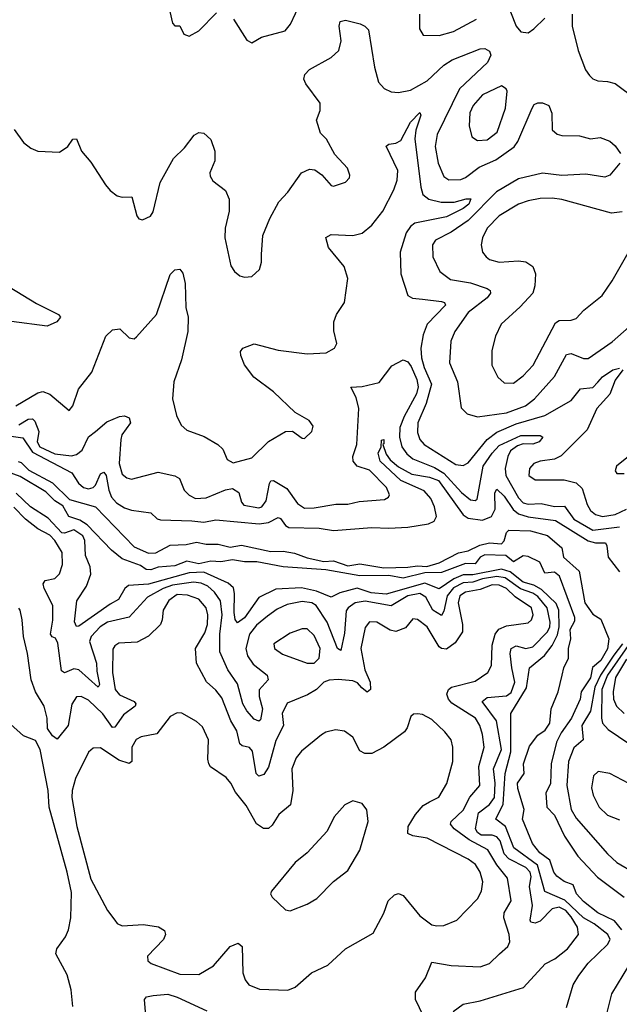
# Model space of a CAD drawing. Extents: x 2056909 to 2160450, y 827444 to 1016825.
# Tile 149 of 256: x 2122829 to 2125325, y 888015 to 892113. Entities that reach past the tile are written whole.
import ezdxf

# ---------------------------------------------------------------- set-up
doc = ezdxf.new("R2010")
doc.units = 0

msp = doc.modelspace()

# ---------------------------------------------------------------- linework, layer by layer
at = {"layer": '0CON10XD'}
for points in [[(2123446.7, 892176.7), (2123465, 892097.5), (2123475, 892086.7), (2123495, 892086.7), (2123512.3, 892052.3), (2123535, 892043.8), (2123574.1, 892065.9), (2123648.3, 892141.7)], [(2123718.8, 892115), (2123775, 892027.5), (2123795, 892016.7), (2123835, 892039.2), (2123934.3, 892065.7), (2123956.4, 892093.6), (2123997.7, 892182.3)], [(2124493.3, 892135), (2124492.5, 892075), (2124508.6, 892048.6), (2124575, 892046.5), (2124635, 892063.3), (2124730.6, 892115)], [(2124871.4, 892145), (2124895, 892086.2), (2124915, 892062.5), (2124945, 892057.5), (2124969.2, 892075), (2125015, 892118.9)], [(2125128, 892135), (2125128.1, 892085), (2125152.9, 891985), (2125184.4, 891904.4), (2125200.9, 891880.9), (2125215, 891866.2), (2125235, 891858), (2125275, 891856), (2125306.8, 891846.8), (2125395, 891782), (2125465, 891752.5)], [(2122806, 891656), (2122845, 891601.4), (2122875, 891578.1), (2122905, 891565.8), (2122995, 891561.2), (2123028.8, 891585), (2123050, 891615), (2123065, 891616.7), (2123086.2, 891565), (2123125, 891520), (2123185.8, 891425), (2123205, 891402), (2123235, 891380), (2123255, 891374), (2123296.2, 891375), (2123316.6, 891296.6), (2123325, 891283.8), (2123340.7, 891279.3), (2123373.3, 891295), (2123385, 891313.3), (2123413.8, 891435), (2123469.4, 891535), (2123515, 891579.2), (2123555, 891632.5), (2123575, 891642.9), (2123595, 891640), (2123624.4, 891614.4), (2123641.9, 891565), (2123640.6, 891525), (2123620, 891475), (2123621.3, 891461.3), (2123632.4, 891442.4), (2123685, 891402), (2123701.4, 891365), (2123700.6, 891315), (2123684.5, 891245), (2123682.2, 891205), (2123708.3, 891088.3), (2123723.3, 891065), (2123745, 891046.7), (2123765, 891041.2), (2123795, 891043.8), (2123827.7, 891072.3), (2123836.1, 891103.9), (2123835.9, 891135.9), (2123841.5, 891215), (2123870.6, 891285), (2123907.1, 891355), (2123944.4, 891395), (2124001.4, 891475), (2124035, 891490.6), (2124057.6, 891487.6), (2124086.3, 891466.3), (2124125, 891422), (2124135, 891419.2), (2124185, 891436.2), (2124201.2, 891455), (2124203.8, 891465), (2124192.9, 891495), (2124141.2, 891551.2), (2124105.7, 891615), (2124080.9, 891640.9), (2124064.4, 891695), (2124080, 891735), (2124079.2, 891765), (2124020, 891845), (2124012, 891865), (2124016, 891885), (2124035.8, 891905), (2124125.8, 891955), (2124157.1, 891985), (2124166.7, 892025), (2124158.5, 892085), (2124163.3, 892105), (2124185, 892111.1), (2124246, 892096), (2124266, 892086), (2124280.2, 892070.2), (2124305.4, 891915), (2124322.3, 891852.3), (2124346.2, 891826.2), (2124375, 891811.8), (2124405, 891809.6), (2124455, 891819.5), (2124525, 891857.6), (2124595, 891922.8), (2124628.9, 891945), (2124745, 891991.8), (2124765, 891992.2), (2124785, 891982), (2124790, 891965), (2124776.1, 891935), (2124660, 891825), (2124566.8, 891635), (2124558.9, 891585), (2124570.3, 891515), (2124595, 891460), (2124615, 891446.5), (2124665, 891448), (2124685, 891455.9), (2124741.9, 891498.1), (2124810.4, 891529.6), (2124886.6, 891583.4), (2124902.9, 891605), (2124961.4, 891745), (2124970.8, 891759.2), (2124985, 891766.2), (2125005, 891766.3), (2125031.5, 891755), (2125044.2, 891724.2), (2125044.6, 891654.6), (2125066.3, 891636.3), (2125085, 891630.5), (2125159.4, 891629.4), (2125205, 891616.5), (2125245, 891622.9), (2125285, 891606.9), (2125307.4, 891587.4), (2125330, 891555)], [(2124735, 891610), (2124775, 891613.1), (2124816.2, 891645), (2124850.4, 891745), (2124858.1, 891815), (2124854, 891825), (2124835, 891836.7), (2124755, 891799.6), (2124717.1, 891755), (2124702.8, 891725), (2124700.3, 891670.3), (2124711.1, 891625), (2124735, 891610)], [(2122813.1, 890505), (2122905, 890559.2), (2122925, 890565.3), (2122954.2, 890554.2), (2123035, 890486.7), (2123050, 890505), (2123074, 890575), (2123129.4, 890645), (2123187.1, 890795), (2123215, 890822), (2123245.5, 890825.5), (2123285, 890788.6), (2123305, 890784), (2123315, 890792), (2123398.1, 890885), (2123455, 891052), (2123475, 891072), (2123495, 891073.8), (2123507.4, 891057.4), (2123517.1, 891015), (2123520.9, 890915), (2123530.5, 890875), (2123528.4, 890815), (2123502.6, 890697.4), (2123471.1, 890605), (2123464.4, 890535), (2123482, 890465), (2123501.2, 890425), (2123525, 890404.2), (2123597.5, 890377.5), (2123654.2, 890345), (2123674.3, 890325), (2123692.6, 890282.6), (2123717.6, 890267.6), (2123795, 890288.9), (2123865, 890356.4), (2123935, 890398.6), (2123965, 890400), (2124005, 890371.2), (2124015, 890370), (2124045, 890398.8), (2124051.2, 890421.2), (2124034, 890445), (2123975, 890477.5), (2123885, 890563.3), (2123804.1, 890624.1), (2123765, 890676.7), (2123748.8, 890715), (2123748.3, 890731.7), (2123757.5, 890745), (2123805, 890764), (2123905, 890737.5), (2124025, 890721.8), (2124105, 890725.5), (2124140, 890745), (2124148.6, 890765), (2124136.9, 890816.9), (2124136.2, 890855), (2124147.1, 890885), (2124181.5, 890935), (2124195.4, 891035.4), (2124179.6, 891085), (2124114.6, 891165), (2124103.6, 891206.4), (2124125, 891218.8), (2124216, 891214), (2124255, 891223.8), (2124295, 891258), (2124340.7, 891315), (2124386.9, 891405), (2124399.8, 891445), (2124402.9, 891485), (2124354.5, 891585.5), (2124365.5, 891594.5), (2124395, 891599.2), (2124415, 891610), (2124455, 891685.5), (2124495, 891726), (2124498.1, 891715), (2124477.2, 891652.8), (2124473.9, 891616.1), (2124498.3, 891415), (2124507.4, 891385), (2124532.2, 891365), (2124583.5, 891353.5), (2124637.3, 891352.7), (2124686.8, 891366.8), (2124706.4, 891366.4), (2124698.1, 891345), (2124675, 891327.2), (2124605, 891292.6), (2124474.1, 891265.9), (2124455, 891251.8), (2124437.8, 891225), (2124412.6, 891145), (2124415.3, 891055), (2124445, 890964.4), (2124463.3, 890953.3), (2124505, 890950), (2124585, 890939.4), (2124597.1, 890935), (2124601.5, 890925), (2124525.3, 890845), (2124508.8, 890801.2), (2124498.3, 890745), (2124501.6, 890705), (2124511.9, 890665), (2124542.9, 890595), (2124520.2, 890515), (2124485.9, 890435), (2124485, 890393.8), (2124494.1, 890365), (2124512.1, 890345), (2124645, 890261.1), (2124675, 890256.6), (2124695, 890268.4), (2124774.4, 890365.6), (2124815, 890396.4), (2124895, 890429.9), (2125014.2, 890465.8), (2125125, 890527.1), (2125163.7, 890576.3), (2125215, 890582.4), (2125235.6, 890604.4)], [(2125326.9, 891515), (2125285, 891465.7), (2125265, 891456.5), (2125185, 891469.7), (2125085, 891464), (2125005, 891473.6), (2124905, 891450.2), (2124813.9, 891396.1), (2124695, 891276.7), (2124625, 891228.6), (2124559.4, 891195), (2124547.3, 891175), (2124548.9, 891125), (2124577.1, 891065), (2124621.9, 891031.9), (2124705, 891016.7), (2124775, 890993.1), (2124787.3, 890985), (2124788.2, 890975), (2124775, 890954.6), (2124695, 890893.4), (2124639.6, 890815), (2124623.9, 890775), (2124618.5, 890685), (2124651.1, 890605), (2124666.9, 890496.9), (2124691.7, 890471.7), (2124735, 890459.1), (2124855, 890476.3), (2124934, 890506), (2124971.2, 890535), (2125055, 890627.3), (2125105, 890718.8), (2125125, 890723.3), (2125175, 890702.3), (2125195, 890702.3), (2125295, 890771.2), (2125366, 890834)], [(2125337, 891313), (2125292.1, 891307.9), (2125085, 891363.8), (2125045, 891369.6), (2124995, 891367.7), (2124945, 891359.2), (2124905.3, 891344.7), (2124825, 891296.1), (2124775, 891244.4), (2124755.4, 891205), (2124750, 891175), (2124755.3, 891145.3), (2124770, 891125), (2124785, 891114.6), (2124825, 891102.9), (2124905, 891109.6), (2124936.2, 891105), (2124965.3, 891085.3), (2124975.5, 891055), (2124973.6, 891005), (2124964.5, 890975), (2124912.6, 890917.4), (2124832.5, 890845), (2124810, 890795), (2124794.6, 890735.4), (2124794.6, 890675), (2124818.5, 890625), (2124845, 890601.1), (2124885, 890600.4)], [(2124885, 890600.4), (2124925, 890630.4), (2124965.8, 890674.2), (2125059.1, 890850.9), (2125075, 890860.7), (2125125, 890861.5), (2125145, 890868.9), (2125176.9, 890903.1), (2125252.9, 890965), (2125295, 891025.8), (2125367.6, 891152.4)], [(2122785, 891000.6), (2122898.8, 890931.2), (2122991.2, 890885), (2122998.8, 890875), (2122983.3, 890855), (2122943.6, 890836.4), (2122795, 890856.6)], [(2122825, 890426.7), (2122865, 890450.2), (2122881.9, 890451.9), (2122891.7, 890441.7), (2122908.8, 890398.8), (2122902, 890355), (2122913.3, 890335), (2122975, 890306.3), (2123045, 890296.7), (2123065, 890302.3), (2123088.8, 890321.2), (2123115, 890375.8), (2123145, 890398.8), (2123191.7, 890438.3), (2123245, 890460.5), (2123265, 890463.3), (2123285, 890455.2), (2123290.9, 890435), (2123254.8, 890385.2), (2123249.8, 890365), (2123242.8, 890265), (2123255, 890220.5), (2123275, 890205.4), (2123295, 890200.8), (2123405, 890228.7), (2123474.6, 890214.6), (2123493.6, 890203.6), (2123513.1, 890155), (2123534.3, 890134.3), (2123560.1, 890120.1), (2123605, 890122.8), (2123685.4, 890155.4), (2123715, 890161.3), (2123741.5, 890145), (2123752.2, 890105), (2123761.7, 890091.7), (2123825, 890080.7), (2123836.2, 890085), (2123855, 890110), (2123868.1, 890181.9), (2123875, 890193.1), (2123885, 890194.6), (2123941.4, 890161.4), (2123985, 890098.5), (2124015, 890079.5), (2124055, 890080.4), (2124145, 890096.1), (2124195, 890096.8), (2124242.2, 890107.8), (2124347.5, 890115), (2124364, 890125), (2124368.6, 890135), (2124355.5, 890165), (2124285, 890237.7), (2124233.7, 890253.7), (2124216.4, 890275), (2124216.2, 890295), (2124232.7, 890345), (2124240.6, 890495), (2124230.1, 890540.1), (2124207.5, 890582.5), (2124255, 890585.4), (2124325, 890602.5), (2124377.5, 890672.5), (2124425, 890696.7), (2124445, 890688), (2124458.5, 890668.5), (2124481.9, 890615), (2124487.9, 890585), (2124480.2, 890555), (2124428.8, 890461.2), (2124411.8, 890415), (2124409.5, 890375), (2124418.9, 890335), (2124440.2, 890305), (2124464.9, 890284.9), (2124555, 890248.6), (2124594.8, 890224.8), (2124667.9, 890145), (2124705, 890114.7), (2124725, 890111.8), (2124733, 890117), (2124758.5, 890255), (2124795, 890309.1), (2124825, 890339.7), (2124915, 890381.4), (2124995, 890382.2), (2125006.9, 890375), (2124990.6, 890355), (2124965, 890345.3), (2124925, 890346.6), (2124900.4, 890339.6), (2124871.9, 890318.1), (2124860.2, 890295), (2124849, 890245), (2124853, 890215), (2124905, 890122.8), (2124925, 890101.7), (2124945, 890095.6), (2124999.2, 890099.2), (2125055, 890086.8), (2125097.2, 890087.2), (2125135, 890033.4), (2125215, 889987.6), (2125325, 890002.1)], [(2125339.2, 890655), (2125308, 890612), (2125285, 890554.6), (2125231.4, 890495), (2125190.9, 890405), (2125083.2, 890296.8), (2125055, 890283.6), (2124995, 890275.3), (2124969.4, 890265), (2124951.5, 890245), (2124948.5, 890215), (2124975, 890197.7), (2125095, 890197.1), (2125145, 890185.3), (2125170.7, 890160.7), (2125191.1, 890095), (2125205, 890069.6), (2125225, 890053), (2125254.8, 890044.8), (2125307.2, 890052.8), (2125355.3, 890075)], [(2125235.6, 890604.4), (2125255, 890626.6), (2125297.5, 890655), (2125325, 890662.9)], [(2122705, 890391.1), (2122842.2, 890372.2), (2122882.2, 890312.2), (2123046.3, 890226.3), (2123073.6, 890183.6), (2123095, 890166.1), (2123115, 890160.1), (2123135.2, 890165), (2123145.1, 890175), (2123165, 890223.1), (2123179.3, 890229.3), (2123188.6, 890215), (2123199.7, 890155), (2123211.5, 890125), (2123232.3, 890102.3), (2123265, 890081.6), (2123295, 890070.6), (2123375, 890060), (2123401.1, 890035), (2123415, 890030.3), (2123545, 890027.2), (2123595, 890021.9), (2123645, 890031.1), (2123825.1, 890014.9), (2123865, 890020.2), (2123905, 890040), (2123915, 890036.1), (2123935, 890006.9), (2123949.6, 889999.6), (2124075, 889995.9), (2124135, 889986.8), (2124295, 889999.7), (2124365, 889995.7), (2124445, 890001), (2124530.8, 890015), (2124554.8, 890025.2), (2124564.2, 890045), (2124555.8, 890085), (2124539.9, 890119.9), (2124511.9, 890151.9), (2124415.2, 890195), (2124329, 890275), (2124321.5, 890308.5), (2124333.3, 890335), (2124335, 890362.5), (2124345, 890365.8), (2124345, 890347.5), (2124340, 890345), (2124354.3, 890304.3), (2124370.8, 890280.8), (2124405, 890251.3), (2124460.7, 890220.7), (2124535, 890208.9), (2124572.3, 890195), (2124675, 890052.2), (2124695, 890037.8), (2124755, 890030.2), (2124792.7, 890045), (2124807.6, 890075), (2124806.6, 890143.4), (2124815, 890158.8), (2124845, 890129.8), (2124883.3, 890073.3), (2124905, 890056.1), (2124945, 890043.8), (2125058.7, 890028.7), (2125195, 889943.8), (2125225, 889934.6), (2125266.9, 889935), (2125273.4, 889923.4), (2125279, 889875), (2125326.2, 889815)], [(2125370, 890300), (2125313.3, 890255), (2125307.5, 890235), (2125315, 890223.3), (2125345, 890224)], [(2122823.1, 890273.1), (2122835, 890269.2), (2122867.2, 890237.2), (2122965, 890185.4), (2123036.2, 890116.2), (2123145, 890085.3), (2123305, 889918.5), (2123365, 889892), (2123395, 889894), (2123455, 889925.8), (2123521.7, 889928.3), (2123565, 889938.7), (2123605, 889930), (2123655, 889930), (2123705, 889916.9), (2123752.5, 889925), (2123875, 889899.3), (2123925, 889901.1), (2123972.5, 889892.5), (2124025, 889872.5), (2124095, 889857.9), (2124135, 889860.4), (2124195, 889839.2), (2124245, 889848.5), (2124345, 889831.6), (2124445, 889833.3), (2124485, 889839.7), (2124523.5, 889836.5), (2124575, 889851.8), (2124655, 889893.5), (2124695, 889902.5), (2124744.1, 889925.9), (2124785, 889935.9), (2124835, 889930.6), (2124846, 889944), (2124855, 889978), (2124865, 889987.8), (2124955, 889985.2), (2125025.2, 889965.2), (2125085.7, 889915), (2125092.5, 889875), (2125157.1, 889817.1), (2125181.1, 889685), (2125215, 889638.5), (2125247.5, 889617.5), (2125280.8, 889535), (2125276.1, 889493.9), (2125248, 889445), (2125213.2, 889416.8), (2125205, 889373.7), (2125166.6, 889315), (2125161.5, 889285), (2125125.4, 889205), (2125082.3, 889145), (2125063.7, 889105), (2125041.6, 889015), (2125037.7, 888932.3), (2125018.8, 888895), (2125022.9, 888835), (2125055, 888801.4), (2125096.6, 888715), (2125151.8, 888631.8), (2125233.6, 888543.6), (2125345, 888460)], [(2125086.2, 889385), (2125093.6, 889415), (2125113.8, 889455), (2125113.6, 889495), (2125122.5, 889535), (2125119.5, 889575), (2125139.2, 889610.8), (2125140.3, 889625), (2125076, 889796), (2125055, 889813.4), (2125015, 889808.9), (2124994.3, 889854.3), (2124945, 889877.8), (2124925, 889880.9), (2124885, 889856.4), (2124852.3, 889882.3), (2124765.2, 889884.8), (2124746.2, 889875), (2124725, 889848.2), (2124685, 889848.8), (2124585, 889811.9), (2124515, 889810.5), (2124425, 889787.5), (2124365, 889799.2), (2124245, 889798.1), (2124102.8, 889822.8), (2123925, 889835.9), (2123816.1, 889856.1), (2123765, 889855.8), (2123715, 889864), (2123666.1, 889856.1), (2123625, 889859.2), (2123575, 889848.3), (2123525, 889858.8), (2123475, 889839.1), (2123405, 889833.8), (2123375, 889822.4), (2123355, 889824.6), (2123331.2, 889841.2), (2123255, 889868.9), (2123211.8, 889905), (2123110.4, 890010.4), (2123079.6, 890029.6), (2123034, 890045), (2123008.7, 890088.7), (2122975, 890110.5), (2122937.4, 890147.4), (2122831.6, 890211.6), (2122778.9, 890231.1)], [(2125105, 888001.2), (2125133.3, 888095), (2125156.2, 888135), (2125195, 888185.4), (2125275.9, 888264.1), (2125286.7, 888285), (2125277.1, 888305), (2125219.5, 888349.5), (2125175, 888374.9), (2125098.1, 888448.1), (2125015, 888484.7), (2124984.2, 888594.2), (2124885.3, 888665.3), (2124851.6, 888755), (2124810.3, 888785), (2124842, 888848), (2124849.5, 888975), (2124872.7, 889065), (2124873.3, 889225), (2124938.7, 889331.3), (2124951.6, 889415), (2125013.5, 889466.5), (2125045, 889507.4), (2125067.8, 889552.2), (2125074.6, 889585), (2125073.3, 889655), (2125062.6, 889682.6), (2125001, 889741), (2124968.6, 889758.6), (2124925, 889771.7), (2124870.7, 889815), (2124835, 889825.1), (2124715, 889801.6), (2124675, 889802.7), (2124635.5, 889785), (2124575, 889743.8), (2124515, 889767.7), (2124355, 889721.8), (2124292.4, 889727.6), (2124233.3, 889746.7), (2124162.2, 889727.8), (2124125, 889708.8), (2124064.2, 889734.2), (2124002.4, 889747.6), (2123895, 889741.8), (2123825, 889708.3), (2123765, 889623.2), (2123735, 889602.9), (2123725.8, 889615.8), (2123721.5, 889645), (2123723.2, 889725), (2123718.5, 889748.5), (2123696.7, 889766.7), (2123595, 889812.5), (2123535, 889810.8), (2123365, 889763.1), (2123282.3, 889757.7), (2123266.7, 889745), (2123240.7, 889699.3), (2123205, 889680.6), (2123075, 889588.2), (2123065, 889586.4), (2123057.1, 889607.1), (2123066.7, 889693.3), (2123107.3, 889755), (2123124.8, 889805), (2123121.7, 889835), (2123103, 889883), (2123099.6, 889945), (2123091.5, 889965), (2123055, 889988.8), (2123015, 889975.1), (2123005, 889977), (2122947.5, 890037.5), (2122873.9, 890085), (2122815, 890142.6)], [(2124632.9, 887985), (2124675, 888015.6), (2124745, 888028.7), (2124925.7, 888084.3), (2125016.5, 888183.5), (2125055.8, 888204.2), (2125108.8, 888245), (2125154.7, 888305.3), (2125150.4, 888335), (2125125, 888378.4), (2125102.7, 888405), (2125075, 888419.3), (2125045, 888412.4), (2124995, 888361), (2124975, 888352.4), (2124957.1, 888357.1), (2124953.6, 888365), (2124964, 888426), (2124951.4, 888505), (2124957.2, 888545), (2124953.7, 888565), (2124935, 888584.4), (2124865, 888620.4), (2124845, 888640.2), (2124828.5, 888695), (2124815, 888712), (2124795, 888719), (2124749.2, 888719.2), (2124735, 888729), (2124726.1, 888745), (2124739.1, 888810.9), (2124785, 888845.6), (2124805.1, 888874.9), (2124808.6, 888935), (2124801.4, 888995), (2124834, 889075), (2124813.3, 889195), (2124753.9, 889275), (2124775, 889291), (2124855, 889298.5), (2124875, 889311.8), (2124890.2, 889355), (2124877, 889415), (2124871.1, 889475), (2124875.2, 889494.8), (2124895, 889506.1), (2124935, 889494.8), (2124965, 889502), (2125025.2, 889565), (2125035.3, 889585), (2125037, 889605), (2125024.4, 889665), (2124985, 889711.6), (2124965, 889725.5), (2124913.4, 889743.4), (2124849.6, 889789.6), (2124815, 889795.2), (2124755, 889785.5), (2124715, 889770.9), (2124675, 889768.5), (2124635, 889747.9), (2124608.4, 889715), (2124595, 889651.4), (2124585, 889632.2), (2124548.5, 889655), (2124519.3, 889709.3), (2124494.5, 889724.5), (2124444.7, 889715), (2124375, 889673.7), (2124267.3, 889692.7), (2124225.3, 889685), (2124195.9, 889665), (2124188, 889652), (2124181.3, 889558.7), (2124165, 889487.1), (2124151.8, 889495), (2124109, 889605), (2124062.7, 889675), (2124045, 889685.8), (2124005, 889691), (2123942.1, 889677.9), (2123901, 889659), (2123859.8, 889630.2), (2123815, 889592.1), (2123786, 889555), (2123770.3, 889495), (2123777.7, 889465), (2123800.6, 889430.6), (2123858.5, 889385), (2123863.5, 889365), (2123826.1, 889323.9), (2123826.3, 889295), (2123839.4, 889245), (2123831.2, 889198.8), (2123825, 889193.6), (2123805, 889201.6), (2123775, 889236.1), (2123758.1, 889265), (2123735, 889348.5), (2123695, 889406.1), (2123661.7, 889481.7), (2123662.2, 889555), (2123672.1, 889635), (2123664.4, 889694.4), (2123639.9, 889729.9), (2123612.7, 889755), (2123585, 889767.8), (2123552, 889772), (2123465, 889758.8), (2123425.8, 889745), (2123360.5, 889709.5), (2123285, 889625.2), (2123195, 889605.2), (2123163.7, 889585), (2123126.4, 889545), (2123120.2, 889525), (2123149, 889435), (2123150.6, 889400.6), (2123160.9, 889345), (2123155, 889334.7), (2123075, 889407.1), (2123055, 889411.2), (2123015, 889394.2), (2123002.4, 889402.4), (2122987.8, 889517.8), (2122977.9, 889537.9), (2122963.9, 889543.9), (2122956.7, 889555), (2122966.5, 889613.5), (2122966.3, 889675), (2122931.6, 889745), (2122927.4, 889765), (2122935, 889778.2), (2122975, 889787.2), (2122994.4, 889805.6), (2123007.1, 889845), (2123005.2, 889895), (2122975.5, 889945), (2122955, 889967.7), (2122904, 889994), (2122853.9, 890033.9), (2122805, 890084.3)], [(2124509.3, 887965), (2124476.9, 888035), (2124476.6, 888065), (2124517.9, 888125), (2124545, 888189.4), (2124625, 888176.3), (2124745, 888170), (2124784, 888185), (2124826, 888224), (2124860.6, 888255), (2124869.6, 888275), (2124866.7, 888305), (2124843.6, 888375), (2124845.9, 888395), (2124874.6, 888445), (2124859, 888539), (2124815.3, 888595.3), (2124777.7, 888657.7), (2124699.8, 888699.8), (2124637.2, 888745), (2124621.8, 888765), (2124625.3, 888775), (2124675, 888822), (2124702.6, 888877.4), (2124744.7, 888925), (2124740.4, 889005), (2124762.7, 889085), (2124755, 889138), (2124744.4, 889175), (2124725.7, 889205), (2124628.1, 889268.1), (2124613.2, 889285), (2124606.5, 889305), (2124613.8, 889325), (2124626.9, 889335), (2124725, 889359.4), (2124778.2, 889395), (2124792.2, 889425), (2124795, 889508.8), (2124807.9, 889555), (2124823.7, 889576.3), (2124855, 889589.7), (2124945, 889602.9), (2124958.9, 889615), (2124966.4, 889635), (2124959.2, 889665), (2124891, 889711), (2124855.2, 889745), (2124825, 889759.4), (2124795, 889759.9), (2124745, 889741.5), (2124685, 889730.1), (2124660.4, 889715), (2124654.4, 889685), (2124672.7, 889595), (2124671.4, 889565), (2124641.1, 889518.9), (2124605, 889493.3), (2124585, 889494.8), (2124575, 889501.8), (2124524.6, 889585), (2124485, 889616.5), (2124465, 889618.6), (2124435, 889581.2), (2124395, 889566.5), (2124371.6, 889571.6), (2124315, 889604.6), (2124285, 889606.7), (2124266.9, 889583.1), (2124249.5, 889495), (2124266, 889406), (2124287.3, 889355), (2124289.1, 889325), (2124275, 889314.4), (2124252.4, 889332.4), (2124235, 889352.2), (2124215, 889360.9), (2124155, 889366.7), (2124116.8, 889363.2), (2124095, 889355.8), (2124064.2, 889325), (2124027.3, 889302.7), (2123942.3, 889267.7), (2123920.9, 889225), (2123926.9, 889175), (2123895, 889112.5), (2123865, 889001.1), (2123845, 888971.2), (2123825, 888963.6), (2123813.9, 888975), (2123798.4, 889068.4), (2123785, 889083.9), (2123755, 889090.3), (2123745, 889098.1), (2123732.9, 889152.9), (2123707.8, 889195), (2123669.7, 889289.7), (2123645, 889322.5), (2123607, 889357), (2123564.7, 889434.7), (2123561.3, 889495), (2123599.8, 889560.2), (2123611.2, 889595), (2123612.3, 889635), (2123604.8, 889665), (2123575, 889701.3), (2123527.1, 889717.1), (2123485, 889720.2), (2123449.5, 889695), (2123425.7, 889655), (2123422.7, 889615), (2123415, 889595.7), (2123365, 889547.3), (2123318.3, 889521.7), (2123241.9, 889518.1), (2123225, 889506.7), (2123217.4, 889492.6), (2123214.8, 889395), (2123227, 889325), (2123245, 889302.2), (2123305.5, 889275), (2123312.7, 889265), (2123309.6, 889255), (2123261.1, 889218.9), (2123225, 889168.7), (2123215, 889166.7), (2123175, 889223.5), (2123115, 889280), (2123085, 889296.2), (2123065.4, 889294.6), (2123046.3, 889263.7), (2123031.1, 889175), (2122985, 889118), (2122965, 889132.5), (2122945, 889162), (2122943.2, 889205), (2122931.2, 889255), (2122894.8, 889314.8), (2122877, 889365), (2122862.2, 889475), (2122844.5, 889545), (2122838.9, 889615), (2122831.2, 889655), (2122825, 889663.3)], [(2124055, 889434.4), (2124075.3, 889454.7), (2124079.2, 889495), (2124055, 889549.1), (2124025, 889576.7), (2124005, 889577.8), (2123955, 889559.6), (2123887.1, 889515), (2123890, 889495), (2123922.4, 889472.4), (2124025, 889434.6), (2124055, 889434.4)], [(2125390.1, 889549.9), (2125276.2, 889385), (2125252.6, 889325), (2125250, 889205), (2125255.3, 889185), (2125278.7, 889158.7), (2125365, 889100.6)], [(2125337.5, 889515), (2125301.8, 889468.2), (2125246, 889385), (2125222.2, 889335), (2125204.9, 889235), (2125168.1, 889175), (2125174.6, 889115), (2125135, 889081.6), (2125113.9, 889025), (2125105.7, 888925), (2125124.6, 888825), (2125145, 888789.5), (2125275, 888640.5), (2125314.1, 888605), (2125390.9, 888560.9)], [(2125355, 889450.4), (2125309, 889375), (2125298.8, 889315), (2125300.2, 889285), (2125313.1, 889255), (2125345, 889224.7)], [(2125334.8, 888325), (2125305, 888361.4), (2125236, 888395), (2125175, 888441.8), (2125146.8, 888475), (2125132, 888512), (2125095, 888525.8), (2125065, 888548.4), (2125052.6, 888565), (2125035.8, 888615), (2124994.2, 888645), (2124963.9, 888683.9), (2124922, 888785), (2124929.2, 888825), (2124902.9, 888912.9), (2124901.6, 888935), (2124928.7, 888975), (2124925.8, 889015), (2124950.5, 889089.5), (2124985.2, 889134.8), (2125016.2, 889155), (2125035.4, 889185), (2125040.7, 889245), (2125070.9, 889315), (2125086.2, 889385)], [(2123945, 888073.1), (2123975, 888085.6), (2124044, 888146), (2124112.2, 888177.8), (2124184.6, 888245.4), (2124300, 888310), (2124345, 888393.8), (2124363.1, 888445), (2124389.7, 888470.3), (2124405, 888476), (2124425, 888467.5), (2124495, 888382.2), (2124545, 888345.6), (2124565, 888341.1), (2124595, 888342.9), (2124648.8, 888365), (2124735, 888452.9), (2124751.8, 888485), (2124756.4, 888525), (2124745.8, 888565), (2124726.6, 888596.6), (2124695, 888618.6), (2124525, 888706.7), (2124465, 888715.4), (2124445, 888726), (2124445.4, 888755), (2124476.8, 888805), (2124507.7, 888842.3), (2124535, 888857.5), (2124573.6, 888876.3), (2124606.9, 888933.1), (2124632.1, 889025), (2124631.5, 889085), (2124624.4, 889115), (2124598.5, 889148.5), (2124545, 889199.4), (2124505, 889220.8), (2124485, 889224.2), (2124468, 889222), (2124457.5, 889212.5), (2124442.2, 889165), (2124430.7, 889149.3), (2124344.7, 889085.3), (2124295, 889057.8), (2124265, 889058.6), (2124245, 889069.2), (2124216.1, 889126.1), (2124181.5, 889151.5), (2124143.2, 889156.8), (2124103.1, 889146.9), (2124085, 889135.6), (2124001.5, 889068.5), (2123979.3, 889040.7), (2123961.8, 888995), (2123965.4, 888905), (2123956.1, 888845), (2123907.1, 888805), (2123879.8, 888760.2), (2123865, 888746.9), (2123844, 888746), (2123815, 888765.6), (2123771.7, 888841.7), (2123727.2, 888897.2), (2123707.3, 888935), (2123688.6, 888958.6), (2123623.2, 889003.2), (2123615.6, 889015), (2123611.5, 889035), (2123615.3, 889115), (2123589.8, 889169.8), (2123565, 889191.2), (2123503.9, 889226.1), (2123485, 889228), (2123455, 889212.5), (2123399.3, 889140.7), (2123335, 889127.8), (2123313.4, 889116.6), (2123295.3, 889084.7), (2123295.5, 889025), (2123285, 889016.4), (2123241, 889031), (2123165, 889081.5), (2123135, 889080.5), (2123115, 889064.4), (2123060.8, 888955), (2123047.4, 888905), (2123046, 888875), (2123067, 888755), (2123124.8, 888534.8), (2123195, 888405.7), (2123224.5, 888365), (2123235, 888351.1), (2123255, 888341.2), (2123345, 888347.3), (2123406.7, 888336.7), (2123431.7, 888321.7), (2123436.2, 888305), (2123428, 888285), (2123360.8, 888215), (2123362, 888195), (2123376.7, 888185), (2123495, 888140.5), (2123575, 888138), (2123635.2, 888174.8), (2123704.7, 888255.3), (2123738.5, 888268.5), (2123755.6, 888255), (2123758, 888145), (2123766.9, 888116.9), (2123783.3, 888095), (2123827.2, 888077.2), (2123945, 888073.1)], [(2123050, 888005), (2123043.8, 888075), (2123027.1, 888137.1), (2122979.2, 888225), (2122983.1, 888245), (2123019.2, 888295), (2123032.5, 888325), (2123041.4, 888375), (2123045, 888480), (2123027.1, 888565), (2122952, 888835), (2122948, 888905), (2122914.8, 889075), (2122895, 889112.8), (2122845, 889132.2), (2122790.5, 889180.5)], [(2125365, 888933.8), (2125285, 888974.6), (2125236.6, 888983.4), (2125217.8, 888965), (2125209.5, 888915), (2125216.5, 888885), (2125240.5, 888835), (2125275, 888802.1), (2125325, 888781.8)], [(2123955, 888404), (2124025, 888431.8), (2124065.6, 888455), (2124135, 888526), (2124195, 888571.2), (2124245, 888656.7), (2124279.4, 888775), (2124273.4, 888823.4), (2124255, 888850), (2124215, 888862), (2124182, 888845), (2124138.6, 888795), (2124108.6, 888735), (2124025.4, 888644.6), (2123975, 888604.2), (2123876.7, 888485), (2123873.3, 888475), (2123880.5, 888460.5), (2123935, 888408), (2123955, 888404)], [(2126151.4, 887965), (2126168.4, 888145), (2126147.4, 888305), (2126140.5, 888320.5), (2126125, 888331.6), (2126055, 888350.2), (2125985, 888327.6), (2125925, 888281.7), (2125892.8, 888237.2), (2125875, 888227.1), (2125845, 888231.5), (2125765, 888259.4), (2125705, 888254), (2125635, 888261), (2125585, 888249.1), (2125545, 888250), (2125495, 888220.1), (2125419.1, 888210.9), (2125378.8, 888191.2), (2125362.6, 888175), (2125292.2, 888057.8), (2125271.4, 887975)], [(2123358.7, 887915), (2123348.8, 888035), (2123357.5, 888045), (2123385, 888051.9), (2123445, 888056.2), (2123485, 888044.6), (2123607.4, 887987.4)]]:
    msp.add_lwpolyline(points, dxfattribs=at)

doc.saveas('drawing.dxf')
